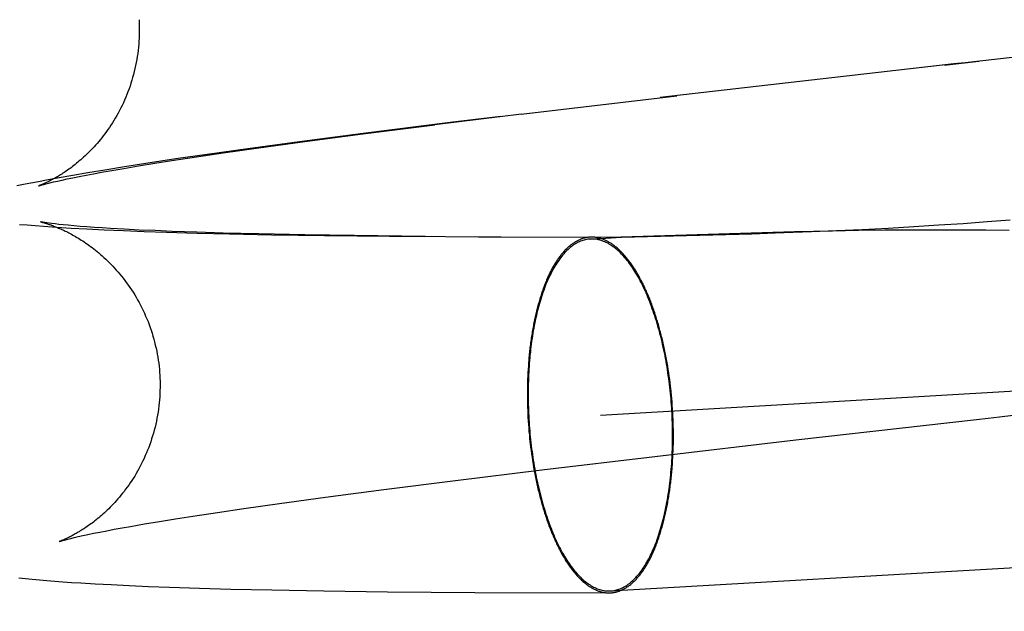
# Model space of a CAD drawing. Header units: inches. Extents: x 0 to 184, y 0 to 119.
# Tile 80 of 114: x 109.7229 to 109.8306, y 44.3254 to 44.3902. Entities that reach past the tile are written whole.
import ezdxf

# ---------------------------------------------------------------- set-up
doc = ezdxf.new("R2010")
doc.units = ezdxf.units.IN
doc.header["$LTSCALE"] = 10.121375
doc.header["$MEASUREMENT"] = 0
doc.linetypes.add('HIDDEN', pattern=[0.2, 0.1, -0.1])
doc.layers.add('DEFAULT_2', color=8, linetype='HIDDEN')

msp = doc.modelspace()

# ---------------------------------------------------------------- linework, layer by layer
at = {"layer": 'DEFAULT_2', "color": 8, "linetype": 'HIDDEN'}
for p, q in [((109.81848, 46.1338), (109.81848, 42.66463)), ((109.77777, 44.37983), (109.79479, 44.38185)), ((109.77779, 44.37985), (109.7683, 44.37867)), ((109.77553, 44.37958), (109.77, 44.37891)), ((109.76045, 44.37767), (109.7683, 44.37867)), ((109.77, 44.37891), (109.76048, 44.37771)), ((109.78643, 44.34689), (110.32431, 44.37829)), ((109.76048, 44.37771), (109.7535, 44.37681)), ((109.75408, 44.37684), (109.76045, 44.37767)), ((109.74785, 44.37605), (109.74338, 44.37542)), ((109.74514, 44.37559), (109.74904, 44.37615)), ((109.7535, 44.37681), (109.74785, 44.37605)), ((109.74904, 44.37615), (109.75408, 44.37684)), ((109.73997, 44.37493), (109.73669, 44.37443)), ((109.73766, 44.37446), (109.73954, 44.37476)), ((109.73954, 44.37476), (109.74224, 44.37517)), ((109.74338, 44.37542), (109.73997, 44.37493)), ((109.74224, 44.37517), (109.74514, 44.37559)), ((109.73221, 44.37372), (109.73035, 44.37342)), ((109.73435, 44.37407), (109.73221, 44.37372)), ((109.73275, 44.37364), (109.73426, 44.3739)), ((109.73426, 44.3739), (109.73589, 44.37417)), ((109.73669, 44.37443), (109.73435, 44.37407)), ((109.73589, 44.37417), (109.73766, 44.37446)), ((109.72581, 44.37261), (109.72494, 44.37244)), ((109.72719, 44.37286), (109.72581, 44.37261)), ((109.72701, 44.37251), (109.72751, 44.37262)), ((109.7287, 44.37313), (109.72719, 44.37286)), ((109.72751, 44.37262), (109.72807, 44.37274)), ((109.72807, 44.37274), (109.7287, 44.37287)), ((109.73035, 44.37342), (109.7287, 44.37313)), ((109.7287, 44.37287), (109.72939, 44.37301)), ((109.72939, 44.37301), (109.73014, 44.37316)), ((109.73014, 44.37316), (109.73095, 44.37331)), ((109.73095, 44.37331), (109.73182, 44.37347)), ((109.73182, 44.37347), (109.73275, 44.37364)), ((109.72331, 44.37212), (109.72256, 44.37197)), ((109.72411, 44.37228), (109.72331, 44.37212)), ((109.72494, 44.37244), (109.72411, 44.37228)), ((109.72587, 44.37224), (109.72619, 44.37232)), ((109.72619, 44.37232), (109.72657, 44.37241)), ((109.72657, 44.37241), (109.72701, 44.37251)), ((109.72287, 44.36777), (109.7237, 44.3677)), ((109.7237, 44.3677), (109.72457, 44.36763)), ((109.72457, 44.36763), (109.72547, 44.36756)), ((109.72547, 44.36756), (109.72643, 44.3675)), ((109.7264, 44.36786), (109.7261, 44.3679)), ((109.72676, 44.36781), (109.7264, 44.36786)), ((109.72643, 44.3675), (109.72744, 44.36743)), ((109.72717, 44.36777), (109.72676, 44.36781)), ((109.72765, 44.36772), (109.72717, 44.36777)), ((109.72744, 44.36743), (109.7285, 44.36737)), ((109.72819, 44.36767), (109.72765, 44.36772)), ((109.72881, 44.36761), (109.72819, 44.36767)), ((109.7285, 44.36737), (109.73022, 44.36727)), ((109.72949, 44.36755), (109.72881, 44.36761)), ((109.73024, 44.36749), (109.72949, 44.36755)), ((109.73022, 44.36727), (109.73212, 44.36718)), ((109.73104, 44.36744), (109.73024, 44.36749)), ((109.7319, 44.36738), (109.73104, 44.36744)), ((109.73282, 44.36732), (109.7319, 44.36738)), ((109.73432, 44.36724), (109.73282, 44.36732)), ((109.73595, 44.36715), (109.73432, 44.36724)), ((109.81228, 44.36709), (109.81509, 44.36722)), ((109.81509, 44.36722), (109.81792, 44.36736)), ((109.81792, 44.36736), (109.82073, 44.36753)), ((109.82073, 44.36753), (109.82348, 44.3677)), ((109.82348, 44.3677), (109.82616, 44.36788)), ((109.82616, 44.36788), (109.82877, 44.36807)), ((109.82877, 44.36807), (109.83129, 44.36827)), ((109.73212, 44.36718), (109.73422, 44.36708)), ((109.73422, 44.36708), (109.7365, 44.36699)), ((109.7377, 44.36708), (109.73595, 44.36715)), ((109.7365, 44.36699), (109.73893, 44.36691)), ((109.73958, 44.367), (109.7377, 44.36708)), ((109.73893, 44.36691), (109.74231, 44.36681)), ((109.74227, 44.3669), (109.73958, 44.367)), ((109.74516, 44.36682), (109.74227, 44.3669)), ((109.74231, 44.36681), (109.74583, 44.36672)), ((109.74904, 44.36672), (109.74516, 44.36682)), ((109.74583, 44.36672), (109.75043, 44.36663)), ((109.75408, 44.36662), (109.74904, 44.36672)), ((109.75043, 44.36663), (109.75623, 44.36654)), ((109.7595, 44.36654), (109.75408, 44.36662)), ((109.75623, 44.36654), (109.76337, 44.36646)), ((109.76726, 44.36645), (109.7595, 44.36654)), ((109.76337, 44.36646), (109.77558, 44.3664)), ((109.77309, 44.36639), (109.78875, 44.36635)), ((109.78531, 44.36616), (109.78875, 44.36636)), ((109.78875, 44.36635), (109.78871, 44.36635)), ((109.80767, 44.36694), (109.78875, 44.36636)), ((109.78875, 44.36635), (109.80302, 44.36675)), ((109.80302, 44.36675), (109.80555, 44.36683)), ((109.80555, 44.36683), (109.80953, 44.36697)), ((109.81184, 44.36704), (109.80767, 44.36694)), ((109.80953, 44.36697), (109.81228, 44.36709)), ((109.81469, 44.36709), (109.81184, 44.36704)), ((109.81758, 44.36713), (109.81469, 44.36709)), ((109.82046, 44.36715), (109.81758, 44.36713)), ((109.82327, 44.36715), (109.82046, 44.36715)), ((109.826, 44.36714), (109.82327, 44.36715)), ((109.82863, 44.36712), (109.826, 44.36714)), ((109.83116, 44.36708), (109.82863, 44.36712)), ((109.78756, 44.32763), (110.32543, 44.35902)), ((109.7936, 44.35335), (109.79353, 44.35371)), ((109.79367, 44.35299), (109.7936, 44.35335)), ((109.77855, 44.35229), (109.77852, 44.35192)), ((109.79374, 44.35262), (109.79367, 44.35299)), ((109.7938, 44.35226), (109.79374, 44.35262)), ((109.79386, 44.35189), (109.7938, 44.35226)), ((109.77849, 44.35118), (109.77847, 44.3508)), ((109.7785, 44.35155), (109.77849, 44.35118)), ((109.77852, 44.35192), (109.7785, 44.35155)), ((109.79392, 44.35152), (109.79386, 44.35189)), ((109.79397, 44.35115), (109.79392, 44.35152)), ((109.79402, 44.35077), (109.79397, 44.35115)), ((109.77846, 44.35043), (109.77845, 44.35005)), ((109.77845, 44.35005), (109.77845, 44.34967)), ((109.77847, 44.3508), (109.77846, 44.35043)), ((109.79407, 44.3504), (109.79402, 44.35077)), ((109.77845, 44.34967), (109.77844, 44.34929)), ((109.77844, 44.34929), (109.77844, 44.34891)), ((109.77844, 44.34891), (109.77845, 44.34853)), ((109.79417, 44.34945), (109.79413, 44.34983)), ((109.79421, 44.34907), (109.79417, 44.34945)), ((109.79425, 44.34869), (109.79421, 44.34907)), ((109.77845, 44.34853), (109.77846, 44.34815)), ((109.77846, 44.34815), (109.77847, 44.34777)), ((109.79428, 44.34831), (109.79425, 44.34869)), ((109.79431, 44.34793), (109.79428, 44.34831)), ((109.79433, 44.34755), (109.79431, 44.34793)), ((109.77847, 44.34777), (109.77848, 44.34739)), ((109.77848, 44.34739), (109.77849, 44.34701)), ((109.77849, 44.34701), (109.77851, 44.34662)), ((109.79435, 44.34717), (109.79433, 44.34755)), ((109.79437, 44.34678), (109.79435, 44.34717)), ((109.79439, 44.3464), (109.79437, 44.34678)), ((109.77851, 44.34662), (109.77854, 44.34624)), ((109.77854, 44.34624), (109.77856, 44.34586)), ((109.77856, 44.34586), (109.77859, 44.34548)), ((109.7944, 44.34602), (109.79439, 44.3464)), ((109.79441, 44.34564), (109.7944, 44.34602)), ((109.77859, 44.34548), (109.77862, 44.3451)), ((109.77862, 44.3451), (109.77866, 44.34472)), ((109.77866, 44.34472), (109.77869, 44.34434)), ((109.79442, 44.34526), (109.79441, 44.34564)), ((109.79442, 44.34487), (109.79442, 44.34526)), ((109.79442, 44.34449), (109.79442, 44.34487)), ((109.77869, 44.34434), (109.77873, 44.34396)), ((109.7924, 44.34237), (109.80784, 44.34417)), ((109.79441, 44.34336), (109.79442, 44.34374)), ((109.79442, 44.34412), (109.79442, 44.34449)), ((109.79442, 44.34374), (109.79442, 44.34412)), ((109.7788, 44.34339), (109.77885, 44.34302)), ((109.77885, 44.34302), (109.7789, 44.34264)), ((109.7789, 44.34264), (109.77895, 44.34227)), ((109.79436, 44.34224), (109.79438, 44.34261)), ((109.79438, 44.34261), (109.7944, 44.34299)), ((109.7944, 44.34299), (109.79441, 44.34336)), ((109.77895, 44.34227), (109.77901, 44.3419)), ((109.77901, 44.3419), (109.77907, 44.34153)), ((109.77907, 44.34153), (109.77913, 44.34117)), ((109.78004, 44.3409), (109.7924, 44.34237)), ((109.79432, 44.3415), (109.79434, 44.34187)), ((109.79434, 44.34187), (109.79436, 44.34224)), ((109.77057, 44.33974), (109.78004, 44.3409)), ((109.77913, 44.34117), (109.7792, 44.3408)), ((109.7792, 44.3408), (109.77926, 44.34044)), ((109.77926, 44.34044), (109.77933, 44.34008)), ((109.76272, 44.33874), (109.77057, 44.33974)), ((109.75636, 44.3379), (109.76272, 44.33874)), ((109.74741, 44.33666), (109.75131, 44.33721)), ((109.75131, 44.33721), (109.75636, 44.3379)), ((109.74182, 44.33582), (109.74452, 44.33623)), ((109.74452, 44.33623), (109.74741, 44.33666)), ((109.73502, 44.3347), (109.73653, 44.33497)), ((109.73653, 44.33497), (109.73817, 44.33524)), ((109.73817, 44.33524), (109.73993, 44.33553)), ((109.73993, 44.33553), (109.74182, 44.33582)), ((109.72978, 44.33369), (109.73035, 44.33381)), ((109.73035, 44.33381), (109.73097, 44.33394)), ((109.73097, 44.33394), (109.73166, 44.33408)), ((109.73166, 44.33408), (109.73241, 44.33422)), ((109.73241, 44.33422), (109.73322, 44.33438)), ((109.73322, 44.33438), (109.73409, 44.33454)), ((109.73409, 44.33454), (109.73502, 44.3347)), ((109.72814, 44.33331), (109.72846, 44.33338)), ((109.72846, 44.33338), (109.72884, 44.33347)), ((109.72884, 44.33347), (109.72928, 44.33358)), ((109.72928, 44.33358), (109.72978, 44.33369)), ((109.72278, 44.32907), (109.7235, 44.329)), ((109.7235, 44.329), (109.72425, 44.32892)), ((109.72425, 44.32892), (109.72503, 44.32885)), ((109.72503, 44.32885), (109.72585, 44.32878)), ((109.72585, 44.32878), (109.72671, 44.32871)), ((109.72671, 44.32871), (109.72761, 44.32864)), ((109.72761, 44.32864), (109.72855, 44.32857)), ((109.72855, 44.32857), (109.72955, 44.32851)), ((109.72955, 44.32851), (109.73115, 44.32841)), ((109.73115, 44.32841), (109.7329, 44.32832)), ((109.7329, 44.32832), (109.73484, 44.32822)), ((109.73484, 44.32822), (109.73698, 44.32813)), ((109.73698, 44.32813), (109.73929, 44.32804)), ((109.73929, 44.32804), (109.74257, 44.32793)), ((109.74257, 44.32793), (109.746, 44.32784)), ((109.746, 44.32784), (109.75049, 44.32774)), ((109.75049, 44.32774), (109.75616, 44.32764)), ((109.75616, 44.32764), (109.76315, 44.32755)), ((109.76315, 44.32755), (109.77269, 44.32747)), ((109.77269, 44.32747), (109.78738, 44.32742))]:
    msp.add_line(p, q, dxfattribs=at)
for points in [[(109.73594, 44.39018), (109.73595, 44.38987), (109.73596, 44.38953), (109.73597, 44.38919), (109.73597, 44.38885), (109.73596, 44.38851), (109.73595, 44.38817), (109.73593, 44.38783), (109.7359, 44.38749), (109.73587, 44.38716), (109.73584, 44.38682), (109.73579, 44.38649), (109.73575, 44.38615), (109.73569, 44.38582), (109.73563, 44.38549), (109.73556, 44.38516), (109.73549, 44.38483), (109.73542, 44.3845), (109.73533, 44.38418), (109.73524, 44.38386), (109.73515, 44.38354), (109.73505, 44.38322), (109.73495, 44.38291), (109.73484, 44.38259), (109.73472, 44.38229), (109.7346, 44.38198), (109.73448, 44.38168), (109.73435, 44.38138), (109.73422, 44.38109), (109.73408, 44.3808), (109.73394, 44.38051), (109.7338, 44.38023), (109.73365, 44.37995), (109.7335, 44.37968), (109.73334, 44.37941), (109.73318, 44.37915), (109.73303, 44.37889), (109.73286, 44.37864), (109.7327, 44.37839), (109.73253, 44.37815), (109.73237, 44.37792), (109.7322, 44.37769), (109.73203, 44.37747), (109.73186, 44.37725), (109.73169, 44.37704), (109.73152, 44.37684), (109.73135, 44.37664), (109.73118, 44.37645), (109.73101, 44.37626), (109.73084, 44.37608), (109.73068, 44.3759), (109.73051, 44.37574), (109.73035, 44.37557), (109.73019, 44.37541), (109.73003, 44.37526), (109.72987, 44.37512), (109.72971, 44.37497), (109.72955, 44.37484), (109.7294, 44.37471), (109.72925, 44.37458), (109.7291, 44.37446), (109.72896, 44.37434), (109.72881, 44.37422), (109.72867, 44.37411), (109.72853, 44.37401), (109.72839, 44.3739), (109.72825, 44.3738), (109.72812, 44.37371), (109.72799, 44.37362), (109.72786, 44.37353), (109.72773, 44.37344), (109.7276, 44.37336), (109.72748, 44.37328), (109.72736, 44.3732), (109.72724, 44.37313), (109.72712, 44.37306), (109.72701, 44.37299), (109.7269, 44.37292), (109.72678, 44.37286), (109.72668, 44.3728), (109.72657, 44.37274), (109.72647, 44.37268), (109.72636, 44.37263), (109.72626, 44.37258), (109.72617, 44.37253), (109.72607, 44.37248), (109.72598, 44.37243), (109.72589, 44.37239), (109.7258, 44.37235), (109.72572, 44.37231), (109.72564, 44.37227), (109.72556, 44.37224), (109.72549, 44.3722), (109.72542, 44.37217), (109.72535, 44.37215), (109.72529, 44.37212), (109.72523, 44.3721), (109.72518, 44.37207), (109.72513, 44.37205), (109.72508, 44.37204), (109.72504, 44.37202), (109.72501, 44.37201), (109.72498, 44.372), (109.72495, 44.37199), (109.72493, 44.37198), (109.72492, 44.37198), (109.72492, 44.37198)], [(109.83412, 44.38635), (109.82638, 44.38547), (109.82513, 44.38533), (109.8191, 44.38465)], [(109.8241, 44.38521), (109.82535, 44.38536), (109.8266, 44.3855), (109.82785, 44.38564)], [(109.82387, 44.38519), (109.82262, 44.38505), (109.79298, 44.38165)], [(109.72492, 44.37198), (109.72492, 44.37198), (109.72493, 44.37198), (109.72495, 44.37199), (109.72497, 44.37199), (109.725, 44.372), (109.72505, 44.37202), (109.7251, 44.37203), (109.72516, 44.37205), (109.72523, 44.37207), (109.72531, 44.37209), (109.7254, 44.37212), (109.7255, 44.37214), (109.72561, 44.37217), (109.72573, 44.3722), (109.72587, 44.37224)], [(109.7261, 44.3679), (109.72585, 44.36793), (109.72574, 44.36795), (109.72564, 44.36796), (109.72555, 44.36797), (109.72547, 44.36799), (109.7254, 44.368), (109.72534, 44.36801), (109.72529, 44.36802), (109.72525, 44.36802), (109.72521, 44.36803), (109.72518, 44.36804), (109.72516, 44.36804), (109.72515, 44.36804), (109.72515, 44.36804)], [(109.72515, 44.36804), (109.72516, 44.36804), (109.72517, 44.36804), (109.72519, 44.36803), (109.72522, 44.36803), (109.72525, 44.36802), (109.72528, 44.36801), (109.72533, 44.368), (109.72537, 44.36799), (109.72543, 44.36797), (109.72548, 44.36796), (109.72555, 44.36794), (109.72561, 44.36792), (109.72568, 44.3679), (109.72576, 44.36788), (109.72584, 44.36785), (109.72592, 44.36783), (109.726, 44.3678), (109.72609, 44.36777), (109.72618, 44.36774), (109.72628, 44.36771), (109.72637, 44.36767), (109.72647, 44.36763), (109.72658, 44.36759), (109.72668, 44.36755), (109.72679, 44.36751), (109.7269, 44.36747), (109.72701, 44.36742), (109.72713, 44.36737), (109.72724, 44.36732), (109.72736, 44.36727), (109.72749, 44.36721), (109.72761, 44.36716), (109.72774, 44.3671), (109.72787, 44.36703), (109.728, 44.36697), (109.72813, 44.3669), (109.72827, 44.36683), (109.72841, 44.36676), (109.72855, 44.36668), (109.7287, 44.3666), (109.72884, 44.36652), (109.72899, 44.36643), (109.72914, 44.36634), (109.7293, 44.36625), (109.72946, 44.36615), (109.72962, 44.36605), (109.72978, 44.36595), (109.72994, 44.36584), (109.73011, 44.36572), (109.73028, 44.36561), (109.73045, 44.36548), (109.73063, 44.36536), (109.7308, 44.36522), (109.73098, 44.36508), (109.73116, 44.36494), (109.73135, 44.36479), (109.73153, 44.36464), (109.73172, 44.36448), (109.73191, 44.36431), (109.7321, 44.36414), (109.73229, 44.36396), (109.73248, 44.36378), (109.73268, 44.36359), (109.73287, 44.36339), (109.73306, 44.36319), (109.73326, 44.36299), (109.73345, 44.36277), (109.73364, 44.36255), (109.73383, 44.36233), (109.73402, 44.3621), (109.73421, 44.36186), (109.7344, 44.36162), (109.73458, 44.36137), (109.73476, 44.36112), (109.73494, 44.36086), (109.73512, 44.3606), (109.73529, 44.36033), (109.73546, 44.36006), (109.73562, 44.35978), (109.73578, 44.3595), (109.73594, 44.35921), (109.7361, 44.35892), (109.73624, 44.35863), (109.73639, 44.35834), (109.73653, 44.35804), (109.73666, 44.35773), (109.73679, 44.35743), (109.73692, 44.35712), (109.73704, 44.35681), (109.73715, 44.35649), (109.73726, 44.35618), (109.73736, 44.35586), (109.73746, 44.35554), (109.73755, 44.35521), (109.73764, 44.35489), (109.73772, 44.35456), (109.7378, 44.35423), (109.73787, 44.3539), (109.73793, 44.35357), (109.73799, 44.35323), (109.73804, 44.3529), (109.73809, 44.35257), (109.73813, 44.35223), (109.73816, 44.35189), (109.73819, 44.35156), (109.73821, 44.35125)], [(109.78531, 44.36616), (109.78518, 44.36615), (109.78505, 44.36613), (109.78491, 44.36611), (109.78478, 44.36608), (109.78465, 44.36605), (109.78452, 44.36601), (109.78439, 44.36597), (109.78427, 44.36592), (109.78414, 44.36587), (109.78401, 44.36581), (109.78388, 44.36574), (109.78376, 44.36567), (109.78363, 44.36559), (109.78351, 44.36551), (109.78338, 44.36543), (109.78326, 44.36534), (109.78314, 44.36524), (109.78302, 44.36514), (109.7829, 44.36503), (109.78278, 44.36492), (109.78266, 44.3648), (109.78254, 44.36468), (109.78243, 44.36455), (109.78231, 44.36442), (109.7822, 44.36428), (109.78209, 44.36413), (109.78198, 44.36399), (109.78187, 44.36383), (109.78176, 44.36368), (109.78165, 44.36351), (109.78155, 44.36335), (109.78144, 44.36318), (109.78134, 44.363), (109.78124, 44.36282), (109.78114, 44.36263), (109.78104, 44.36244), (109.78094, 44.36225), (109.78085, 44.36205), (109.78075, 44.36185), (109.78066, 44.36164), (109.78057, 44.36143), (109.78048, 44.36121), (109.7804, 44.36099), (109.78031, 44.36077), (109.78023, 44.36054), (109.78015, 44.36031), (109.78007, 44.36007), (109.77999, 44.35983), (109.77991, 44.35959), (109.77984, 44.35934), (109.77976, 44.35909), (109.77969, 44.35884), (109.77962, 44.35858), (109.77956, 44.35832), (109.77949, 44.35806), (109.77943, 44.35779), (109.77937, 44.35752), (109.77931, 44.35725), (109.77925, 44.35697), (109.7792, 44.3567), (109.77914, 44.35641), (109.77909, 44.35613), (109.77905, 44.35584), (109.779, 44.35555), (109.77895, 44.35526), (109.77891, 44.35497), (109.77887, 44.35467), (109.77883, 44.35437), (109.7788, 44.35407), (109.77877, 44.35377), (109.77873, 44.35346), (109.7787, 44.35316), (109.77868, 44.35285), (109.77865, 44.35254), (109.77863, 44.35222), (109.77861, 44.35191), (109.77859, 44.3516), (109.77858, 44.35128), (109.77856, 44.35096), (109.77855, 44.35064), (109.77854, 44.35032), (109.77853, 44.35), (109.77853, 44.34968), (109.77853, 44.34936), (109.77853, 44.34904), (109.77853, 44.34871), (109.77853, 44.34839), (109.77854, 44.34806), (109.77855, 44.34774), (109.77856, 44.34741), (109.77857, 44.34709), (109.77859, 44.34676), (109.77861, 44.34644)], [(109.78549, 44.36637), (109.78545, 44.36637), (109.78538, 44.36637), (109.7853, 44.36636), (109.78522, 44.36636), (109.78514, 44.36635), (109.78506, 44.36634), (109.78499, 44.36633), (109.78491, 44.36632), (109.78483, 44.3663), (109.78476, 44.36628), (109.78468, 44.36627), (109.7846, 44.36624), (109.78453, 44.36622), (109.78445, 44.3662), (109.78438, 44.36617), (109.7843, 44.36614), (109.78422, 44.36611), (109.78415, 44.36608), (109.78407, 44.36605), (109.784, 44.36601), (109.78392, 44.36598), (109.78385, 44.36594), (109.78378, 44.3659), (109.7837, 44.36585), (109.78363, 44.36581), (109.78356, 44.36576), (109.78348, 44.36572), (109.78341, 44.36567), (109.78334, 44.36561), (109.78327, 44.36556), (109.78319, 44.36551), (109.78312, 44.36545), (109.78305, 44.36539), (109.78298, 44.36533), (109.78291, 44.36527), (109.78284, 44.3652), (109.78277, 44.36514), (109.7827, 44.36507), (109.78263, 44.365), (109.78256, 44.36493), (109.78249, 44.36485), (109.78242, 44.36478), (109.78236, 44.3647), (109.78229, 44.36462), (109.78222, 44.36454), (109.78216, 44.36446), (109.78209, 44.36438), (109.78203, 44.3643), (109.78196, 44.36421), (109.7819, 44.36412), (109.78183, 44.36403), (109.78177, 44.36394), (109.7817, 44.36385), (109.78164, 44.36375), (109.78158, 44.36365), (109.78152, 44.36356), (109.78145, 44.36346), (109.78139, 44.36335), (109.78133, 44.36325), (109.78127, 44.36315), (109.78121, 44.36304), (109.78115, 44.36293), (109.7811, 44.36282), (109.78104, 44.36271), (109.78098, 44.3626), (109.78092, 44.36249), (109.78087, 44.36237), (109.78081, 44.36226), (109.78075, 44.36214), (109.7807, 44.36202), (109.78065, 44.3619), (109.78059, 44.36177), (109.78054, 44.36165), (109.78049, 44.36152), (109.78043, 44.3614), (109.78038, 44.36127), (109.78033, 44.36114), (109.78028, 44.36101), (109.78023, 44.36088), (109.78018, 44.36074), (109.78013, 44.36061), (109.78009, 44.36047), (109.78004, 44.36033), (109.77999, 44.36019), (109.77995, 44.36005), (109.7799, 44.35991), (109.77985, 44.35977), (109.77981, 44.35963), (109.77977, 44.35948), (109.77972, 44.35933), (109.77968, 44.35919), (109.77964, 44.35904), (109.7796, 44.35889), (109.77956, 44.35874), (109.77952, 44.35858), (109.77948, 44.35843), (109.77944, 44.35828), (109.7794, 44.35812), (109.77937, 44.35796), (109.77933, 44.35781), (109.7793, 44.35765), (109.77926, 44.35749), (109.77923, 44.35733), (109.77919, 44.35716), (109.77916, 44.357), (109.77913, 44.35684), (109.7791, 44.35667), (109.77907, 44.35651), (109.77904, 44.35634), (109.77901, 44.35617), (109.77898, 44.356), (109.77895, 44.35583), (109.77892, 44.35566), (109.7789, 44.35549), (109.77887, 44.35532), (109.77885, 44.35515), (109.77882, 44.35497), (109.7788, 44.3548), (109.77878, 44.35463), (109.77875, 44.35445), (109.77873, 44.35427), (109.77871, 44.3541), (109.77869, 44.35392), (109.77867, 44.35374), (109.77865, 44.35356), (109.77864, 44.35338), (109.77862, 44.3532), (109.7786, 44.35302), (109.77859, 44.35284), (109.77857, 44.35265), (109.77855, 44.35229)], [(109.79426, 44.34735), (109.79424, 44.34768), (109.79422, 44.348), (109.79419, 44.34833), (109.79417, 44.34865), (109.79414, 44.34897), (109.79411, 44.3493), (109.79407, 44.34962), (109.79404, 44.34994), (109.794, 44.35026), (109.79396, 44.35058), (109.79392, 44.3509), (109.79387, 44.35122), (109.79383, 44.35154), (109.79378, 44.35185), (109.79373, 44.35216), (109.79368, 44.35248), (109.79362, 44.35279), (109.79356, 44.3531), (109.79351, 44.3534), (109.79344, 44.35371), (109.79338, 44.35401), (109.79332, 44.35431), (109.79325, 44.35461), (109.79318, 44.35491), (109.79311, 44.3552), (109.79304, 44.3555), (109.79296, 44.35579), (109.79289, 44.35607), (109.79281, 44.35636), (109.79273, 44.35664), (109.79265, 44.35692), (109.79257, 44.3572), (109.79248, 44.35747), (109.79239, 44.35774), (109.7923, 44.35801), (109.79221, 44.35827), (109.79212, 44.35853), (109.79203, 44.35879), (109.79193, 44.35905), (109.79184, 44.3593), (109.79174, 44.35954), (109.79164, 44.35979), (109.79154, 44.36003), (109.79144, 44.36026), (109.79133, 44.3605), (109.79123, 44.36072), (109.79112, 44.36095), (109.79101, 44.36117), (109.7909, 44.36139), (109.79079, 44.3616), (109.79068, 44.36181), (109.79056, 44.36201), (109.79045, 44.36221), (109.79033, 44.36241), (109.79022, 44.3626), (109.7901, 44.36278), (109.78998, 44.36297), (109.78986, 44.36314), (109.78974, 44.36332), (109.78962, 44.36348), (109.7895, 44.36365), (109.78937, 44.3638), (109.78925, 44.36396), (109.78912, 44.36411), (109.789, 44.36425), (109.78887, 44.36439), (109.78874, 44.36452), (109.78862, 44.36465), (109.78849, 44.36478), (109.78836, 44.36489), (109.78823, 44.36501), (109.7881, 44.36512), (109.78797, 44.36522), (109.78784, 44.36532), (109.7877, 44.36541), (109.78757, 44.3655), (109.78744, 44.36558), (109.78731, 44.36566), (109.78717, 44.36573), (109.78704, 44.36579), (109.78691, 44.36585), (109.78677, 44.36591), (109.78664, 44.36596), (109.78651, 44.366), (109.78637, 44.36604), (109.78624, 44.36608), (109.78611, 44.3661), (109.78597, 44.36613), (109.78584, 44.36614), (109.78571, 44.36616), (109.78557, 44.36616), (109.78544, 44.36616), (109.78531, 44.36616)], [(109.79353, 44.35371), (109.7935, 44.35389), (109.79346, 44.35407), (109.79342, 44.35424), (109.79338, 44.35442), (109.79335, 44.3546), (109.79331, 44.35477), (109.79327, 44.35495), (109.79322, 44.35512), (109.79318, 44.35529), (109.79314, 44.35546), (109.7931, 44.35564), (109.79305, 44.35581), (109.79301, 44.35597), (109.79296, 44.35614), (109.79292, 44.35631), (109.79287, 44.35648), (109.79283, 44.35664), (109.79278, 44.35681), (109.79273, 44.35697), (109.79268, 44.35714), (109.79263, 44.3573), (109.79258, 44.35746), (109.79253, 44.35762), (109.79248, 44.35778), (109.79243, 44.35794), (109.79238, 44.35809), (109.79233, 44.35825), (109.79227, 44.3584), (109.79222, 44.35856), (109.79216, 44.35871), (109.79211, 44.35886), (109.79205, 44.35901), (109.792, 44.35916), (109.79194, 44.35931), (109.79188, 44.35946), (109.79183, 44.3596), (109.79177, 44.35975), (109.79171, 44.35989), (109.79165, 44.36003), (109.79159, 44.36017), (109.79153, 44.36031), (109.79147, 44.36045), (109.79141, 44.36058), (109.79135, 44.36072), (109.79129, 44.36085), (109.79122, 44.36099), (109.79116, 44.36112), (109.7911, 44.36125), (109.79103, 44.36138), (109.79097, 44.3615), (109.7909, 44.36163), (109.79084, 44.36175), (109.79077, 44.36188), (109.79071, 44.362), (109.79064, 44.36212), (109.79057, 44.36224), (109.79051, 44.36235), (109.79044, 44.36247), (109.79037, 44.36258), (109.7903, 44.36269), (109.79023, 44.36281), (109.79016, 44.36291), (109.79009, 44.36302), (109.79002, 44.36313), (109.78995, 44.36323), (109.78988, 44.36334), (109.78981, 44.36344), (109.78974, 44.36354), (109.78967, 44.36364), (109.7896, 44.36373), (109.78952, 44.36383), (109.78945, 44.36392), (109.78938, 44.36401), (109.78931, 44.3641), (109.78923, 44.36419), (109.78916, 44.36428), (109.78909, 44.36437), (109.78901, 44.36445), (109.78894, 44.36453), (109.78886, 44.36461), (109.78879, 44.36469), (109.78871, 44.36477), (109.78864, 44.36484), (109.78856, 44.36491), (109.78849, 44.36499), (109.78841, 44.36506), (109.78833, 44.36512), (109.78826, 44.36519), (109.78818, 44.36526), (109.7881, 44.36532), (109.78803, 44.36538), (109.78795, 44.36544), (109.78787, 44.3655), (109.7878, 44.36555), (109.78772, 44.36561), (109.78764, 44.36566), (109.78756, 44.36571), (109.78749, 44.36576), (109.78741, 44.3658), (109.78733, 44.36585), (109.78725, 44.36589), (109.78718, 44.36593), (109.7871, 44.36597), (109.78702, 44.36601), (109.78694, 44.36604), (109.78686, 44.36608), (109.78678, 44.36611), (109.78671, 44.36614), (109.78663, 44.36617), (109.78655, 44.36619), (109.78647, 44.36622), (109.78639, 44.36624), (109.78631, 44.36626), (109.78623, 44.36628), (109.78616, 44.3663), (109.78608, 44.36631), (109.786, 44.36633), (109.78592, 44.36634), (109.78584, 44.36635), (109.78576, 44.36635), (109.78569, 44.36636), (109.78561, 44.36636), (109.78553, 44.36637), (109.78549, 44.36637)], [(109.73821, 44.35125), (109.73823, 44.35093), (109.73824, 44.35059), (109.73824, 44.35025), (109.73824, 44.34991), (109.73823, 44.34958), (109.73822, 44.34924), (109.7382, 44.3489), (109.73818, 44.34856), (109.73815, 44.34822), (109.73811, 44.34789), (109.73807, 44.34755), (109.73802, 44.34722), (109.73796, 44.34688), (109.7379, 44.34655), (109.73784, 44.34622), (109.73777, 44.3459), (109.73769, 44.34557), (109.73761, 44.34525), (109.73752, 44.34492), (109.73742, 44.3446), (109.73732, 44.34429), (109.73722, 44.34397), (109.73711, 44.34366), (109.737, 44.34335), (109.73688, 44.34305), (109.73675, 44.34275), (109.73662, 44.34245), (109.73649, 44.34215), (109.73635, 44.34186), (109.73621, 44.34158), (109.73607, 44.34129), (109.73592, 44.34102), (109.73577, 44.34074), (109.73561, 44.34048), (109.73546, 44.34021), (109.7353, 44.33996), (109.73514, 44.33971), (109.73497, 44.33946), (109.73481, 44.33922), (109.73464, 44.33899), (109.73447, 44.33876), (109.7343, 44.33853), (109.73413, 44.33832), (109.73396, 44.33811), (109.73379, 44.3379), (109.73362, 44.3377), (109.73345, 44.33751), (109.73328, 44.33733), (109.73312, 44.33714), (109.73295, 44.33697), (109.73278, 44.3368), (109.73262, 44.33664), (109.73246, 44.33648), (109.7323, 44.33633), (109.73214, 44.33618), (109.73198, 44.33604), (109.73183, 44.3359), (109.73167, 44.33577), (109.73152, 44.33564), (109.73137, 44.33552), (109.73123, 44.3354), (109.73108, 44.33529), (109.73094, 44.33518), (109.7308, 44.33507), (109.73066, 44.33497), (109.73053, 44.33487), (109.73039, 44.33478), (109.73026, 44.33468), (109.73013, 44.33459), (109.73, 44.33451), (109.72988, 44.33443), (109.72975, 44.33435), (109.72963, 44.33427), (109.72951, 44.3342), (109.7294, 44.33412), (109.72928, 44.33406), (109.72917, 44.33399), (109.72906, 44.33393), (109.72895, 44.33387), (109.72884, 44.33381), (109.72874, 44.33375), (109.72864, 44.3337), (109.72854, 44.33364), (109.72844, 44.33359), (109.72835, 44.33355), (109.72825, 44.3335), (109.72816, 44.33346), (109.72808, 44.33341), (109.72799, 44.33338), (109.72791, 44.33334), (109.72783, 44.3333), (109.72776, 44.33327), (109.72769, 44.33324), (109.72762, 44.33321), (109.72756, 44.33319), (109.7275, 44.33316), (109.72745, 44.33314), (109.7274, 44.33312), (109.72735, 44.3331), (109.72731, 44.33309), (109.72728, 44.33307), (109.72725, 44.33306), (109.72722, 44.33305), (109.72721, 44.33305), (109.72719, 44.33304), (109.72719, 44.33304)], [(109.79413, 44.34983), (109.79411, 44.35002), (109.79407, 44.3504)], [(109.83013, 44.34671), (109.83766, 44.34756), (109.83891, 44.3477), (109.84017, 44.34785), (109.85142, 44.34913)], [(109.78756, 44.32763), (109.78769, 44.32764), (109.78782, 44.32766), (109.78795, 44.32768), (109.78808, 44.32771), (109.78821, 44.32774), (109.78834, 44.32778), (109.78847, 44.32782), (109.7886, 44.32787), (109.78873, 44.32792), (109.78886, 44.32798), (109.78898, 44.32805), (109.78911, 44.32812), (109.78924, 44.32819), (109.78936, 44.32828), (109.78948, 44.32836), (109.78961, 44.32845), (109.78973, 44.32855), (109.78985, 44.32865), (109.78997, 44.32876), (109.79009, 44.32887), (109.79021, 44.32899), (109.79032, 44.32911), (109.79044, 44.32924), (109.79055, 44.32937), (109.79067, 44.32951), (109.79078, 44.32965), (109.79089, 44.3298), (109.791, 44.32995), (109.79111, 44.33011), (109.79121, 44.33027), (109.79132, 44.33044), (109.79142, 44.33061), (109.79153, 44.33079), (109.79163, 44.33097), (109.79173, 44.33116), (109.79183, 44.33135), (109.79192, 44.33154), (109.79202, 44.33174), (109.79211, 44.33194), (109.7922, 44.33215), (109.7923, 44.33236), (109.79238, 44.33258), (109.79247, 44.3328), (109.79256, 44.33302), (109.79264, 44.33325), (109.79272, 44.33348), (109.7928, 44.33372), (109.79288, 44.33395), (109.79296, 44.3342), (109.79303, 44.33444), (109.7931, 44.33469), (109.79317, 44.33495), (109.79324, 44.3352), (109.79331, 44.33547), (109.79337, 44.33573), (109.79344, 44.336), (109.7935, 44.33627), (109.79356, 44.33654), (109.79361, 44.33681), (109.79367, 44.33709), (109.79372, 44.33737), (109.79377, 44.33766), (109.79382, 44.33795), (109.79387, 44.33824), (109.79391, 44.33853), (109.79395, 44.33882), (109.79399, 44.33912), (109.79403, 44.33942), (109.79407, 44.33972), (109.7941, 44.34002), (109.79413, 44.34033), (109.79416, 44.34063), (109.79419, 44.34094), (109.79421, 44.34125), (109.79424, 44.34156), (109.79426, 44.34188), (109.79428, 44.34219), (109.79429, 44.34251), (109.7943, 44.34283), (109.79432, 44.34314), (109.79433, 44.34346), (109.79433, 44.34379), (109.79434, 44.34411), (109.79434, 44.34443), (109.79434, 44.34475), (109.79434, 44.34508), (109.79433, 44.3454), (109.79433, 44.34572), (109.79432, 44.34605), (109.79431, 44.34638), (109.79429, 44.3467), (109.79428, 44.34703), (109.79426, 44.34735)], [(109.77861, 44.34644), (109.77863, 44.34611), (109.77865, 44.34579), (109.77867, 44.34546), (109.7787, 44.34514), (109.77873, 44.34481), (109.77876, 44.34449), (109.7788, 44.34417), (109.77883, 44.34385), (109.77887, 44.34353), (109.77891, 44.34321), (109.77895, 44.34289), (109.77899, 44.34257), (109.77904, 44.34225), (109.77909, 44.34194), (109.77914, 44.34162), (109.77919, 44.34131), (109.77925, 44.341), (109.7793, 44.34069), (109.77936, 44.34039), (109.77942, 44.34008), (109.77949, 44.33978), (109.77955, 44.33948), (109.77962, 44.33918), (109.77969, 44.33888), (109.77976, 44.33858), (109.77983, 44.33829), (109.7799, 44.338), (109.77998, 44.33771), (109.78006, 44.33743), (109.78014, 44.33715), (109.78022, 44.33687), (109.7803, 44.33659), (109.78039, 44.33632), (109.78047, 44.33605), (109.78056, 44.33578), (109.78065, 44.33552), (109.78074, 44.33525), (109.78084, 44.335), (109.78093, 44.33474), (109.78103, 44.33449), (109.78113, 44.33425), (109.78123, 44.334), (109.78133, 44.33376), (109.78143, 44.33353), (109.78154, 44.33329), (109.78164, 44.33306), (109.78175, 44.33284), (109.78186, 44.33262), (109.78197, 44.3324), (109.78208, 44.33219), (109.78219, 44.33198), (109.7823, 44.33178), (109.78242, 44.33158), (109.78253, 44.33138), (109.78265, 44.33119), (109.78277, 44.33101), (109.78289, 44.33082), (109.78301, 44.33065), (109.78313, 44.33047), (109.78325, 44.33031), (109.78337, 44.33014), (109.78349, 44.32998), (109.78362, 44.32983), (109.78374, 44.32968), (109.78387, 44.32954), (109.784, 44.3294), (109.78412, 44.32927), (109.78425, 44.32914), (109.78438, 44.32901), (109.78451, 44.32889), (109.78464, 44.32878), (109.78477, 44.32867), (109.7849, 44.32857), (109.78503, 44.32847), (109.78516, 44.32838), (109.7853, 44.32829), (109.78543, 44.32821), (109.78556, 44.32813), (109.78569, 44.32806), (109.78583, 44.328), (109.78596, 44.32793), (109.78609, 44.32788), (109.78623, 44.32783), (109.78636, 44.32779), (109.78649, 44.32775), (109.78663, 44.32771), (109.78676, 44.32768), (109.78689, 44.32766), (109.78703, 44.32765), (109.78716, 44.32763), (109.78729, 44.32763), (109.78743, 44.32763), (109.78756, 44.32763)], [(109.80784, 44.34417), (109.82762, 44.34642), (109.82888, 44.34656), (109.83013, 44.34671)], [(109.77873, 44.34396), (109.77876, 44.34377), (109.7788, 44.34339)], [(109.78738, 44.32742), (109.78741, 44.32742), (109.78749, 44.32742), (109.78757, 44.32743), (109.78765, 44.32743), (109.78772, 44.32744), (109.7878, 44.32745), (109.78788, 44.32746), (109.78796, 44.32747), (109.78803, 44.32749), (109.78811, 44.32751), (109.78819, 44.32752), (109.78826, 44.32754), (109.78834, 44.32757), (109.78842, 44.32759), (109.78849, 44.32762), (109.78857, 44.32764), (109.78864, 44.32767), (109.78872, 44.32771), (109.78879, 44.32774), (109.78887, 44.32777), (109.78894, 44.32781), (109.78902, 44.32785), (109.78909, 44.32789), (109.78916, 44.32793), (109.78924, 44.32798), (109.78931, 44.32803), (109.78938, 44.32807), (109.78946, 44.32812), (109.78953, 44.32817), (109.7896, 44.32823), (109.78967, 44.32828), (109.78975, 44.32834), (109.78982, 44.3284), (109.78989, 44.32846), (109.78996, 44.32852), (109.79003, 44.32859), (109.7901, 44.32865), (109.79017, 44.32872), (109.79024, 44.32879), (109.79031, 44.32886), (109.79037, 44.32893), (109.79044, 44.32901), (109.79051, 44.32909), (109.79058, 44.32916), (109.79064, 44.32924), (109.79071, 44.32933), (109.79078, 44.32941), (109.79084, 44.32949), (109.79091, 44.32958), (109.79097, 44.32967), (109.79104, 44.32976), (109.7911, 44.32985), (109.79116, 44.32994), (109.79123, 44.33004), (109.79129, 44.33014), (109.79135, 44.33023), (109.79141, 44.33033), (109.79147, 44.33043), (109.79153, 44.33054), (109.79159, 44.33064), (109.79165, 44.33075), (109.79171, 44.33086), (109.79177, 44.33096), (109.79183, 44.33108), (109.79189, 44.33119), (109.79194, 44.3313), (109.792, 44.33142), (109.79206, 44.33153), (109.79211, 44.33165), (109.79217, 44.33177), (109.79222, 44.33189), (109.79228, 44.33202), (109.79233, 44.33214), (109.79238, 44.33226), (109.79243, 44.33239), (109.79249, 44.33252), (109.79254, 44.33265), (109.79259, 44.33278), (109.79264, 44.33291), (109.79269, 44.33305), (109.79273, 44.33318), (109.79278, 44.33332), (109.79283, 44.33346), (109.79288, 44.33359), (109.79292, 44.33374), (109.79297, 44.33388), (109.79301, 44.33402), (109.79306, 44.33416), (109.7931, 44.33431), (109.79314, 44.33446), (109.79319, 44.3346), (109.79323, 44.33475), (109.79327, 44.3349), (109.79331, 44.33505), (109.79335, 44.33521), (109.79339, 44.33536), (109.79343, 44.33551), (109.79346, 44.33567), (109.7935, 44.33583), (109.79354, 44.33598), (109.79357, 44.33614), (109.79361, 44.3363), (109.79364, 44.33646), (109.79367, 44.33663), (109.79371, 44.33679), (109.79374, 44.33695), (109.79377, 44.33712), (109.7938, 44.33728), (109.79383, 44.33745), (109.79386, 44.33762), (109.79389, 44.33779), (109.79392, 44.33795), (109.79394, 44.33813), (109.79397, 44.3383), (109.794, 44.33847), (109.79402, 44.33864), (109.79405, 44.33881), (109.79407, 44.33899), (109.79409, 44.33916), (109.79411, 44.33934), (109.79413, 44.33952), (109.79416, 44.33969), (109.79418, 44.33987), (109.79419, 44.34005), (109.79421, 44.34023), (109.79423, 44.34041), (109.79425, 44.34059), (109.79426, 44.34077), (109.79428, 44.34095), (109.79429, 44.34114), (109.79432, 44.3415)], [(109.77933, 44.34008), (109.77937, 44.3399), (109.77941, 44.33972), (109.77944, 44.33955), (109.77948, 44.33937), (109.77952, 44.33919), (109.77956, 44.33902), (109.7796, 44.33884), (109.77964, 44.33867), (109.77968, 44.3385), (109.77973, 44.33833), (109.77977, 44.33815), (109.77981, 44.33798), (109.77986, 44.33781), (109.7799, 44.33765), (109.77995, 44.33748), (109.77999, 44.33731), (109.78004, 44.33714), (109.78009, 44.33698), (109.78014, 44.33682), (109.78018, 44.33665), (109.78023, 44.33649), (109.78028, 44.33633), (109.78033, 44.33617), (109.78039, 44.33601), (109.78044, 44.33585), (109.78049, 44.3357), (109.78054, 44.33554), (109.78059, 44.33538), (109.78065, 44.33523), (109.7807, 44.33508), (109.78076, 44.33493), (109.78081, 44.33478), (109.78087, 44.33463), (109.78093, 44.33448), (109.78098, 44.33433), (109.78104, 44.33419), (109.7811, 44.33404), (109.78116, 44.3339), (109.78122, 44.33376), (109.78128, 44.33362), (109.78134, 44.33348), (109.7814, 44.33334), (109.78146, 44.3332), (109.78152, 44.33307), (109.78158, 44.33294), (109.78164, 44.3328), (109.78171, 44.33267), (109.78177, 44.33254), (109.78184, 44.33241), (109.7819, 44.33229), (109.78196, 44.33216), (109.78203, 44.33204), (109.7821, 44.33191), (109.78216, 44.33179), (109.78223, 44.33167), (109.78229, 44.33155), (109.78236, 44.33144), (109.78243, 44.33132), (109.7825, 44.33121), (109.78257, 44.33109), (109.78263, 44.33098), (109.7827, 44.33087), (109.78277, 44.33077), (109.78284, 44.33066), (109.78291, 44.33056), (109.78298, 44.33045), (109.78306, 44.33035), (109.78313, 44.33025), (109.7832, 44.33015), (109.78327, 44.33006), (109.78334, 44.32996), (109.78341, 44.32987), (109.78349, 44.32977), (109.78356, 44.32968), (109.78363, 44.3296), (109.78371, 44.32951), (109.78378, 44.32942), (109.78386, 44.32934), (109.78393, 44.32926), (109.784, 44.32918), (109.78408, 44.3291), (109.78415, 44.32902), (109.78423, 44.32895), (109.78431, 44.32887), (109.78438, 44.3288), (109.78446, 44.32873), (109.78453, 44.32866), (109.78461, 44.3286), (109.78469, 44.32853), (109.78476, 44.32847), (109.78484, 44.32841), (109.78492, 44.32835), (109.78499, 44.32829), (109.78507, 44.32824), (109.78515, 44.32818), (109.78523, 44.32813), (109.7853, 44.32808), (109.78538, 44.32803), (109.78546, 44.32799), (109.78554, 44.32794), (109.78561, 44.3279), (109.78569, 44.32786), (109.78577, 44.32782), (109.78585, 44.32778), (109.78593, 44.32775), (109.786, 44.32771), (109.78608, 44.32768), (109.78616, 44.32765), (109.78624, 44.32762), (109.78632, 44.3276), (109.7864, 44.32757), (109.78648, 44.32755), (109.78655, 44.32753), (109.78663, 44.32751), (109.78671, 44.32749), (109.78679, 44.32748), (109.78687, 44.32746), (109.78695, 44.32745), (109.78702, 44.32744), (109.7871, 44.32743), (109.78718, 44.32743), (109.78726, 44.32742), (109.78734, 44.32742), (109.78738, 44.32742)], [(109.72719, 44.33304), (109.72719, 44.33304), (109.7272, 44.33305), (109.72722, 44.33305), (109.72724, 44.33306), (109.72728, 44.33307), (109.72732, 44.33308), (109.72737, 44.3331), (109.72743, 44.33311), (109.7275, 44.33313), (109.72758, 44.33316), (109.72767, 44.33318), (109.72777, 44.33321), (109.72788, 44.33324), (109.72801, 44.33327), (109.72814, 44.33331)]]:
    msp.add_lwpolyline(points, dxfattribs=at)

doc.saveas('drawing.dxf')
